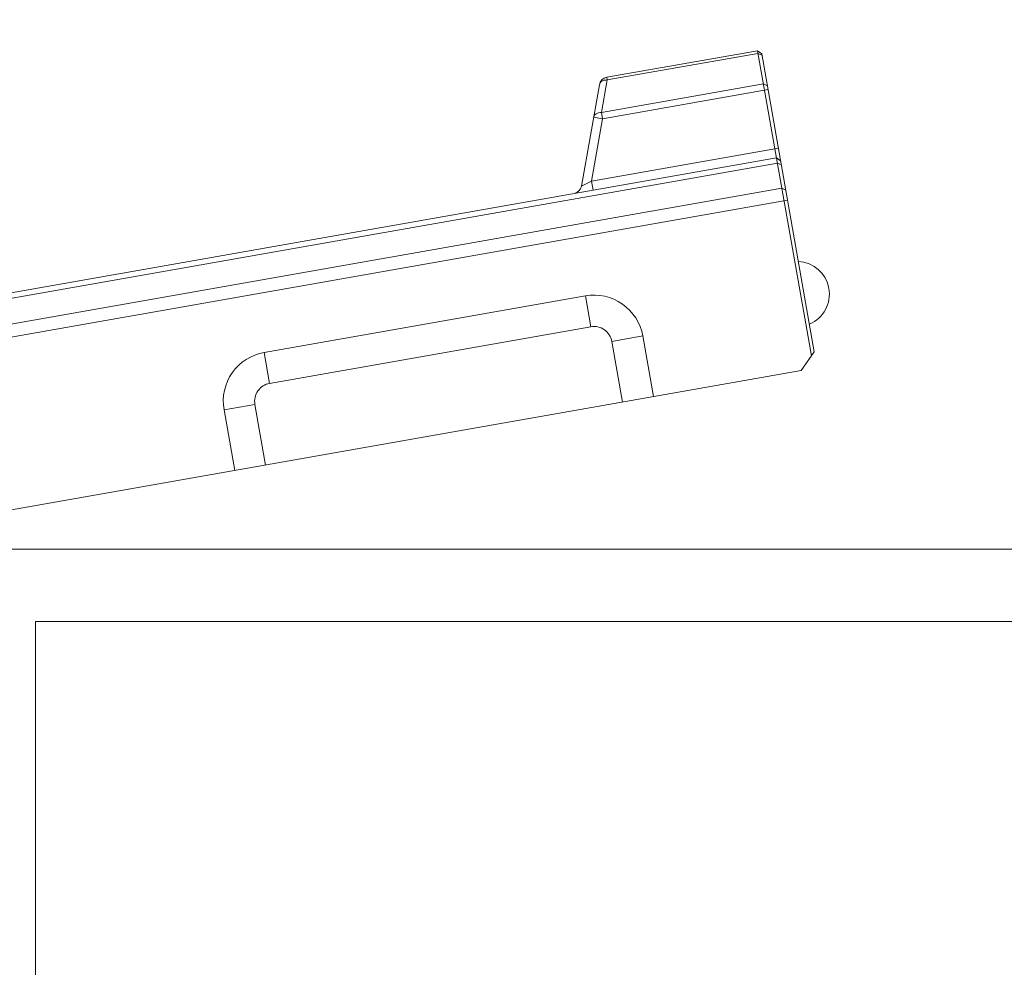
# Model space of a CAD drawing. Header units: millimetres. Extents: x -296 to 295, y -209 to 209.
# Tile 97 of 144: x 3 to 30, y 150 to 176. Entities that reach past the tile are written whole.
import ezdxf
from ezdxf.lldxf.tags import DXFTag

# ---------------------------------------------------------------- set-up
doc = ezdxf.new("R2010")
doc.units = ezdxf.units.MM
doc.header["$MEASUREMENT"] = 0
doc.layers.add('layer 1', color=7, linetype='Continuous')
tags = doc.linetypes.add('New Line124', pattern=[0.8, 0.5, -0.3]).pattern_tags.tags
tags[6:7] = [DXFTag(74, 4), DXFTag(75, 0), DXFTag(340, '0'), DXFTag(46, 1.0), DXFTag(50, 0.0), DXFTag(44, 0.0), DXFTag(45, 0.0)]
tags[4:5] = [DXFTag(74, 4), DXFTag(75, 0), DXFTag(340, '0'), DXFTag(46, 1.0), DXFTag(50, 0.0), DXFTag(44, 0.0), DXFTag(45, 0.0)]
tags = doc.linetypes.add('New Line127', pattern=[0.8, 0.5, -0.3]).pattern_tags.tags
tags[6:7] = [DXFTag(74, 4), DXFTag(75, 0), DXFTag(340, '0'), DXFTag(46, 1.0), DXFTag(50, 0.0), DXFTag(44, 0.0), DXFTag(45, 0.0)]
tags[4:5] = [DXFTag(74, 4), DXFTag(75, 0), DXFTag(340, '0'), DXFTag(46, 1.0), DXFTag(50, 0.0), DXFTag(44, 0.0), DXFTag(45, 0.0)]
tags = doc.linetypes.add('New Line128', pattern=[0.8, 0.5, -0.3]).pattern_tags.tags
tags[6:7] = [DXFTag(74, 4), DXFTag(75, 0), DXFTag(340, '0'), DXFTag(46, 1.0), DXFTag(50, 0.0), DXFTag(44, 0.0), DXFTag(45, 0.0)]
tags[4:5] = [DXFTag(74, 4), DXFTag(75, 0), DXFTag(340, '0'), DXFTag(46, 1.0), DXFTag(50, 0.0), DXFTag(44, 0.0), DXFTag(45, 0.0)]
tags = doc.linetypes.add('New Line129', pattern=[0.8, 0.5, -0.3]).pattern_tags.tags
tags[6:7] = [DXFTag(74, 4), DXFTag(75, 0), DXFTag(340, '0'), DXFTag(46, 1.0), DXFTag(50, 0.0), DXFTag(44, 0.0), DXFTag(45, 0.0)]
tags[4:5] = [DXFTag(74, 4), DXFTag(75, 0), DXFTag(340, '0'), DXFTag(46, 1.0), DXFTag(50, 0.0), DXFTag(44, 0.0), DXFTag(45, 0.0)]
tags = doc.linetypes.add('New Line130', pattern=[0.8, 0.5, -0.3]).pattern_tags.tags
tags[6:7] = [DXFTag(74, 4), DXFTag(75, 0), DXFTag(340, '0'), DXFTag(46, 1.0), DXFTag(50, 0.0), DXFTag(44, 0.0), DXFTag(45, 0.0)]
tags[4:5] = [DXFTag(74, 4), DXFTag(75, 0), DXFTag(340, '0'), DXFTag(46, 1.0), DXFTag(50, 0.0), DXFTag(44, 0.0), DXFTag(45, 0.0)]
tags = doc.linetypes.add('New Line134', pattern=[0.8, 0.5, -0.3]).pattern_tags.tags
tags[6:7] = [DXFTag(74, 4), DXFTag(75, 0), DXFTag(340, '0'), DXFTag(46, 1.0), DXFTag(50, 0.0), DXFTag(44, 0.0), DXFTag(45, 0.0)]
tags[4:5] = [DXFTag(74, 4), DXFTag(75, 0), DXFTag(340, '0'), DXFTag(46, 1.0), DXFTag(50, 0.0), DXFTag(44, 0.0), DXFTag(45, 0.0)]
tags = doc.linetypes.add('New Line135', pattern=[0.8, 0.5, -0.3]).pattern_tags.tags
tags[6:7] = [DXFTag(74, 4), DXFTag(75, 0), DXFTag(340, '0'), DXFTag(46, 1.0), DXFTag(50, 0.0), DXFTag(44, 0.0), DXFTag(45, 0.0)]
tags[4:5] = [DXFTag(74, 4), DXFTag(75, 0), DXFTag(340, '0'), DXFTag(46, 1.0), DXFTag(50, 0.0), DXFTag(44, 0.0), DXFTag(45, 0.0)]
tags = doc.linetypes.add('New Line136', pattern=[0.8, 0.5, -0.3]).pattern_tags.tags
tags[6:7] = [DXFTag(74, 4), DXFTag(75, 0), DXFTag(340, '0'), DXFTag(46, 1.0), DXFTag(50, 0.0), DXFTag(44, 0.0), DXFTag(45, 0.0)]
tags[4:5] = [DXFTag(74, 4), DXFTag(75, 0), DXFTag(340, '0'), DXFTag(46, 1.0), DXFTag(50, 0.0), DXFTag(44, 0.0), DXFTag(45, 0.0)]
tags = doc.linetypes.add('New Line137', pattern=[0.8, 0.5, -0.3]).pattern_tags.tags
tags[6:7] = [DXFTag(74, 4), DXFTag(75, 0), DXFTag(340, '0'), DXFTag(46, 1.0), DXFTag(50, 0.0), DXFTag(44, 0.0), DXFTag(45, 0.0)]
tags[4:5] = [DXFTag(74, 4), DXFTag(75, 0), DXFTag(340, '0'), DXFTag(46, 1.0), DXFTag(50, 0.0), DXFTag(44, 0.0), DXFTag(45, 0.0)]
tags = doc.linetypes.add('New Line138', pattern=[0.8, 0.5, -0.3]).pattern_tags.tags
tags[6:7] = [DXFTag(74, 4), DXFTag(75, 0), DXFTag(340, '0'), DXFTag(46, 1.0), DXFTag(50, 0.0), DXFTag(44, 0.0), DXFTag(45, 0.0)]
tags[4:5] = [DXFTag(74, 4), DXFTag(75, 0), DXFTag(340, '0'), DXFTag(46, 1.0), DXFTag(50, 0.0), DXFTag(44, 0.0), DXFTag(45, 0.0)]
tags = doc.linetypes.add('New Line139', pattern=[0.8, 0.5, -0.3]).pattern_tags.tags
tags[6:7] = [DXFTag(74, 4), DXFTag(75, 0), DXFTag(340, '0'), DXFTag(46, 1.0), DXFTag(50, 0.0), DXFTag(44, 0.0), DXFTag(45, 0.0)]
tags[4:5] = [DXFTag(74, 4), DXFTag(75, 0), DXFTag(340, '0'), DXFTag(46, 1.0), DXFTag(50, 0.0), DXFTag(44, 0.0), DXFTag(45, 0.0)]
tags = doc.linetypes.add('New Line140', pattern=[0.7, 0.2, -0.5]).pattern_tags.tags
tags[6:7] = [DXFTag(74, 4), DXFTag(75, 0), DXFTag(340, '0'), DXFTag(46, 1.0), DXFTag(50, 0.0), DXFTag(44, 0.0), DXFTag(45, 0.0)]
tags[4:5] = [DXFTag(74, 4), DXFTag(75, 0), DXFTag(340, '0'), DXFTag(46, 1.0), DXFTag(50, 0.0), DXFTag(44, 0.0), DXFTag(45, 0.0)]
tags = doc.linetypes.add('New Line141', pattern=[0.8, 0.5, -0.3]).pattern_tags.tags
tags[6:7] = [DXFTag(74, 4), DXFTag(75, 0), DXFTag(340, '0'), DXFTag(46, 1.0), DXFTag(50, 0.0), DXFTag(44, 0.0), DXFTag(45, 0.0)]
tags[4:5] = [DXFTag(74, 4), DXFTag(75, 0), DXFTag(340, '0'), DXFTag(46, 1.0), DXFTag(50, 0.0), DXFTag(44, 0.0), DXFTag(45, 0.0)]
tags = doc.linetypes.add('New Line142', pattern=[0.7, 0.2, -0.5]).pattern_tags.tags
tags[6:7] = [DXFTag(74, 4), DXFTag(75, 0), DXFTag(340, '0'), DXFTag(46, 1.0), DXFTag(50, 0.0), DXFTag(44, 0.0), DXFTag(45, 0.0)]
tags[4:5] = [DXFTag(74, 4), DXFTag(75, 0), DXFTag(340, '0'), DXFTag(46, 1.0), DXFTag(50, 0.0), DXFTag(44, 0.0), DXFTag(45, 0.0)]
tags = doc.linetypes.add('New Line143', pattern=[0.8, 0.5, -0.3]).pattern_tags.tags
tags[6:7] = [DXFTag(74, 4), DXFTag(75, 0), DXFTag(340, '0'), DXFTag(46, 1.0), DXFTag(50, 0.0), DXFTag(44, 0.0), DXFTag(45, 0.0)]
tags[4:5] = [DXFTag(74, 4), DXFTag(75, 0), DXFTag(340, '0'), DXFTag(46, 1.0), DXFTag(50, 0.0), DXFTag(44, 0.0), DXFTag(45, 0.0)]
tags = doc.linetypes.add('New Line144', pattern=[0.8, 0.5, -0.3]).pattern_tags.tags
tags[6:7] = [DXFTag(74, 4), DXFTag(75, 0), DXFTag(340, '0'), DXFTag(46, 1.0), DXFTag(50, 0.0), DXFTag(44, 0.0), DXFTag(45, 0.0)]
tags[4:5] = [DXFTag(74, 4), DXFTag(75, 0), DXFTag(340, '0'), DXFTag(46, 1.0), DXFTag(50, 0.0), DXFTag(44, 0.0), DXFTag(45, 0.0)]
tags = doc.linetypes.add('New Line145', pattern=[0.8, 0.5, -0.3]).pattern_tags.tags
tags[6:7] = [DXFTag(74, 4), DXFTag(75, 0), DXFTag(340, '0'), DXFTag(46, 1.0), DXFTag(50, 0.0), DXFTag(44, 0.0), DXFTag(45, 0.0)]
tags[4:5] = [DXFTag(74, 4), DXFTag(75, 0), DXFTag(340, '0'), DXFTag(46, 1.0), DXFTag(50, 0.0), DXFTag(44, 0.0), DXFTag(45, 0.0)]
tags = doc.linetypes.add('New Line146', pattern=[0.8, 0.5, -0.3]).pattern_tags.tags
tags[6:7] = [DXFTag(74, 4), DXFTag(75, 0), DXFTag(340, '0'), DXFTag(46, 1.0), DXFTag(50, 0.0), DXFTag(44, 0.0), DXFTag(45, 0.0)]
tags[4:5] = [DXFTag(74, 4), DXFTag(75, 0), DXFTag(340, '0'), DXFTag(46, 1.0), DXFTag(50, 0.0), DXFTag(44, 0.0), DXFTag(45, 0.0)]
tags = doc.linetypes.add('New Line147', pattern=[0.8, 0.5, -0.3]).pattern_tags.tags
tags[6:7] = [DXFTag(74, 4), DXFTag(75, 0), DXFTag(340, '0'), DXFTag(46, 1.0), DXFTag(50, 0.0), DXFTag(44, 0.0), DXFTag(45, 0.0)]
tags[4:5] = [DXFTag(74, 4), DXFTag(75, 0), DXFTag(340, '0'), DXFTag(46, 1.0), DXFTag(50, 0.0), DXFTag(44, 0.0), DXFTag(45, 0.0)]
tags = doc.linetypes.add('New Line149', pattern=[0.8, 0.5, -0.3]).pattern_tags.tags
tags[6:7] = [DXFTag(74, 4), DXFTag(75, 0), DXFTag(340, '0'), DXFTag(46, 1.0), DXFTag(50, 0.0), DXFTag(44, 0.0), DXFTag(45, 0.0)]
tags[4:5] = [DXFTag(74, 4), DXFTag(75, 0), DXFTag(340, '0'), DXFTag(46, 1.0), DXFTag(50, 0.0), DXFTag(44, 0.0), DXFTag(45, 0.0)]
tags = doc.linetypes.add('New Line150', pattern=[0.8, 0.5, -0.3]).pattern_tags.tags
tags[6:7] = [DXFTag(74, 4), DXFTag(75, 0), DXFTag(340, '0'), DXFTag(46, 1.0), DXFTag(50, 0.0), DXFTag(44, 0.0), DXFTag(45, 0.0)]
tags[4:5] = [DXFTag(74, 4), DXFTag(75, 0), DXFTag(340, '0'), DXFTag(46, 1.0), DXFTag(50, 0.0), DXFTag(44, 0.0), DXFTag(45, 0.0)]
tags = doc.linetypes.add('New Line151', pattern=[0.8, 0.5, -0.3]).pattern_tags.tags
tags[6:7] = [DXFTag(74, 4), DXFTag(75, 0), DXFTag(340, '0'), DXFTag(46, 1.0), DXFTag(50, 0.0), DXFTag(44, 0.0), DXFTag(45, 0.0)]
tags[4:5] = [DXFTag(74, 4), DXFTag(75, 0), DXFTag(340, '0'), DXFTag(46, 1.0), DXFTag(50, 0.0), DXFTag(44, 0.0), DXFTag(45, 0.0)]
tags = doc.linetypes.add('New Line152', pattern=[0.8, 0.5, -0.3]).pattern_tags.tags
tags[6:7] = [DXFTag(74, 4), DXFTag(75, 0), DXFTag(340, '0'), DXFTag(46, 1.0), DXFTag(50, 0.0), DXFTag(44, 0.0), DXFTag(45, 0.0)]
tags[4:5] = [DXFTag(74, 4), DXFTag(75, 0), DXFTag(340, '0'), DXFTag(46, 1.0), DXFTag(50, 0.0), DXFTag(44, 0.0), DXFTag(45, 0.0)]
tags = doc.linetypes.add('New Line153', pattern=[0.8, 0.5, -0.3]).pattern_tags.tags
tags[6:7] = [DXFTag(74, 4), DXFTag(75, 0), DXFTag(340, '0'), DXFTag(46, 1.0), DXFTag(50, 0.0), DXFTag(44, 0.0), DXFTag(45, 0.0)]
tags[4:5] = [DXFTag(74, 4), DXFTag(75, 0), DXFTag(340, '0'), DXFTag(46, 1.0), DXFTag(50, 0.0), DXFTag(44, 0.0), DXFTag(45, 0.0)]
tags = doc.linetypes.add('New Line154', pattern=[0.8, 0.5, -0.3]).pattern_tags.tags
tags[6:7] = [DXFTag(74, 4), DXFTag(75, 0), DXFTag(340, '0'), DXFTag(46, 1.0), DXFTag(50, 0.0), DXFTag(44, 0.0), DXFTag(45, 0.0)]
tags[4:5] = [DXFTag(74, 4), DXFTag(75, 0), DXFTag(340, '0'), DXFTag(46, 1.0), DXFTag(50, 0.0), DXFTag(44, 0.0), DXFTag(45, 0.0)]
tags = doc.linetypes.add('New Line155', pattern=[0.8, 0.5, -0.3]).pattern_tags.tags
tags[6:7] = [DXFTag(74, 4), DXFTag(75, 0), DXFTag(340, '0'), DXFTag(46, 1.0), DXFTag(50, 0.0), DXFTag(44, 0.0), DXFTag(45, 0.0)]
tags[4:5] = [DXFTag(74, 4), DXFTag(75, 0), DXFTag(340, '0'), DXFTag(46, 1.0), DXFTag(50, 0.0), DXFTag(44, 0.0), DXFTag(45, 0.0)]
tags = doc.linetypes.add('New Line156', pattern=[0.8, 0.5, -0.3]).pattern_tags.tags
tags[6:7] = [DXFTag(74, 4), DXFTag(75, 0), DXFTag(340, '0'), DXFTag(46, 1.0), DXFTag(50, 0.0), DXFTag(44, 0.0), DXFTag(45, 0.0)]
tags[4:5] = [DXFTag(74, 4), DXFTag(75, 0), DXFTag(340, '0'), DXFTag(46, 1.0), DXFTag(50, 0.0), DXFTag(44, 0.0), DXFTag(45, 0.0)]
tags = doc.linetypes.add('New Line157', pattern=[0.8, 0.5, -0.3]).pattern_tags.tags
tags[6:7] = [DXFTag(74, 4), DXFTag(75, 0), DXFTag(340, '0'), DXFTag(46, 1.0), DXFTag(50, 0.0), DXFTag(44, 0.0), DXFTag(45, 0.0)]
tags[4:5] = [DXFTag(74, 4), DXFTag(75, 0), DXFTag(340, '0'), DXFTag(46, 1.0), DXFTag(50, 0.0), DXFTag(44, 0.0), DXFTag(45, 0.0)]
tags = doc.linetypes.add('New Line158', pattern=[0.8, 0.5, -0.3]).pattern_tags.tags
tags[6:7] = [DXFTag(74, 4), DXFTag(75, 0), DXFTag(340, '0'), DXFTag(46, 1.0), DXFTag(50, 0.0), DXFTag(44, 0.0), DXFTag(45, 0.0)]
tags[4:5] = [DXFTag(74, 4), DXFTag(75, 0), DXFTag(340, '0'), DXFTag(46, 1.0), DXFTag(50, 0.0), DXFTag(44, 0.0), DXFTag(45, 0.0)]
tags = doc.linetypes.add('New Line159', pattern=[0.8, 0.5, -0.3]).pattern_tags.tags
tags[6:7] = [DXFTag(74, 4), DXFTag(75, 0), DXFTag(340, '0'), DXFTag(46, 1.0), DXFTag(50, 0.0), DXFTag(44, 0.0), DXFTag(45, 0.0)]
tags[4:5] = [DXFTag(74, 4), DXFTag(75, 0), DXFTag(340, '0'), DXFTag(46, 1.0), DXFTag(50, 0.0), DXFTag(44, 0.0), DXFTag(45, 0.0)]
tags = doc.linetypes.add('New Line160', pattern=[0.8, 0.5, -0.3]).pattern_tags.tags
tags[6:7] = [DXFTag(74, 4), DXFTag(75, 0), DXFTag(340, '0'), DXFTag(46, 1.0), DXFTag(50, 0.0), DXFTag(44, 0.0), DXFTag(45, 0.0)]
tags[4:5] = [DXFTag(74, 4), DXFTag(75, 0), DXFTag(340, '0'), DXFTag(46, 1.0), DXFTag(50, 0.0), DXFTag(44, 0.0), DXFTag(45, 0.0)]
tags = doc.linetypes.add('New Line161', pattern=[0.8, 0.5, -0.3]).pattern_tags.tags
tags[6:7] = [DXFTag(74, 4), DXFTag(75, 0), DXFTag(340, '0'), DXFTag(46, 1.0), DXFTag(50, 0.0), DXFTag(44, 0.0), DXFTag(45, 0.0)]
tags[4:5] = [DXFTag(74, 4), DXFTag(75, 0), DXFTag(340, '0'), DXFTag(46, 1.0), DXFTag(50, 0.0), DXFTag(44, 0.0), DXFTag(45, 0.0)]
tags = doc.linetypes.add('New Line162', pattern=[0.8, 0.5, -0.3]).pattern_tags.tags
tags[6:7] = [DXFTag(74, 4), DXFTag(75, 0), DXFTag(340, '0'), DXFTag(46, 1.0), DXFTag(50, 0.0), DXFTag(44, 0.0), DXFTag(45, 0.0)]
tags[4:5] = [DXFTag(74, 4), DXFTag(75, 0), DXFTag(340, '0'), DXFTag(46, 1.0), DXFTag(50, 0.0), DXFTag(44, 0.0), DXFTag(45, 0.0)]
tags = doc.linetypes.add('New Line163', pattern=[0.8, 0.5, -0.3]).pattern_tags.tags
tags[6:7] = [DXFTag(74, 4), DXFTag(75, 0), DXFTag(340, '0'), DXFTag(46, 1.0), DXFTag(50, 0.0), DXFTag(44, 0.0), DXFTag(45, 0.0)]
tags[4:5] = [DXFTag(74, 4), DXFTag(75, 0), DXFTag(340, '0'), DXFTag(46, 1.0), DXFTag(50, 0.0), DXFTag(44, 0.0), DXFTag(45, 0.0)]
tags = doc.linetypes.add('New Line164', pattern=[0.8, 0.5, -0.3]).pattern_tags.tags
tags[6:7] = [DXFTag(74, 4), DXFTag(75, 0), DXFTag(340, '0'), DXFTag(46, 1.0), DXFTag(50, 0.0), DXFTag(44, 0.0), DXFTag(45, 0.0)]
tags[4:5] = [DXFTag(74, 4), DXFTag(75, 0), DXFTag(340, '0'), DXFTag(46, 1.0), DXFTag(50, 0.0), DXFTag(44, 0.0), DXFTag(45, 0.0)]
tags = doc.linetypes.add('New Line165', pattern=[0.8, 0.5, -0.3]).pattern_tags.tags
tags[6:7] = [DXFTag(74, 4), DXFTag(75, 0), DXFTag(340, '0'), DXFTag(46, 1.0), DXFTag(50, 0.0), DXFTag(44, 0.0), DXFTag(45, 0.0)]
tags[4:5] = [DXFTag(74, 4), DXFTag(75, 0), DXFTag(340, '0'), DXFTag(46, 1.0), DXFTag(50, 0.0), DXFTag(44, 0.0), DXFTag(45, 0.0)]
tags = doc.linetypes.add('New Line166', pattern=[0.8, 0.5, -0.3]).pattern_tags.tags
tags[6:7] = [DXFTag(74, 4), DXFTag(75, 0), DXFTag(340, '0'), DXFTag(46, 1.0), DXFTag(50, 0.0), DXFTag(44, 0.0), DXFTag(45, 0.0)]
tags[4:5] = [DXFTag(74, 4), DXFTag(75, 0), DXFTag(340, '0'), DXFTag(46, 1.0), DXFTag(50, 0.0), DXFTag(44, 0.0), DXFTag(45, 0.0)]
tags = doc.linetypes.add('New Line167', pattern=[0.8, 0.5, -0.3]).pattern_tags.tags
tags[6:7] = [DXFTag(74, 4), DXFTag(75, 0), DXFTag(340, '0'), DXFTag(46, 1.0), DXFTag(50, 0.0), DXFTag(44, 0.0), DXFTag(45, 0.0)]
tags[4:5] = [DXFTag(74, 4), DXFTag(75, 0), DXFTag(340, '0'), DXFTag(46, 1.0), DXFTag(50, 0.0), DXFTag(44, 0.0), DXFTag(45, 0.0)]
tags = doc.linetypes.add('New Line168', pattern=[0.8, 0.5, -0.3]).pattern_tags.tags
tags[6:7] = [DXFTag(74, 4), DXFTag(75, 0), DXFTag(340, '0'), DXFTag(46, 1.0), DXFTag(50, 0.0), DXFTag(44, 0.0), DXFTag(45, 0.0)]
tags[4:5] = [DXFTag(74, 4), DXFTag(75, 0), DXFTag(340, '0'), DXFTag(46, 1.0), DXFTag(50, 0.0), DXFTag(44, 0.0), DXFTag(45, 0.0)]
tags = doc.linetypes.add('New Line169', pattern=[0.8, 0.5, -0.3]).pattern_tags.tags
tags[6:7] = [DXFTag(74, 4), DXFTag(75, 0), DXFTag(340, '0'), DXFTag(46, 1.0), DXFTag(50, 0.0), DXFTag(44, 0.0), DXFTag(45, 0.0)]
tags[4:5] = [DXFTag(74, 4), DXFTag(75, 0), DXFTag(340, '0'), DXFTag(46, 1.0), DXFTag(50, 0.0), DXFTag(44, 0.0), DXFTag(45, 0.0)]
tags = doc.linetypes.add('New Line170', pattern=[0.8, 0.5, -0.3]).pattern_tags.tags
tags[6:7] = [DXFTag(74, 4), DXFTag(75, 0), DXFTag(340, '0'), DXFTag(46, 1.0), DXFTag(50, 0.0), DXFTag(44, 0.0), DXFTag(45, 0.0)]
tags[4:5] = [DXFTag(74, 4), DXFTag(75, 0), DXFTag(340, '0'), DXFTag(46, 1.0), DXFTag(50, 0.0), DXFTag(44, 0.0), DXFTag(45, 0.0)]
tags = doc.linetypes.add('New Line171', pattern=[0.8, 0.5, -0.3]).pattern_tags.tags
tags[6:7] = [DXFTag(74, 4), DXFTag(75, 0), DXFTag(340, '0'), DXFTag(46, 1.0), DXFTag(50, 0.0), DXFTag(44, 0.0), DXFTag(45, 0.0)]
tags[4:5] = [DXFTag(74, 4), DXFTag(75, 0), DXFTag(340, '0'), DXFTag(46, 1.0), DXFTag(50, 0.0), DXFTag(44, 0.0), DXFTag(45, 0.0)]
tags = doc.linetypes.add('New Line172', pattern=[0.8, 0.5, -0.3]).pattern_tags.tags
tags[6:7] = [DXFTag(74, 4), DXFTag(75, 0), DXFTag(340, '0'), DXFTag(46, 1.0), DXFTag(50, 0.0), DXFTag(44, 0.0), DXFTag(45, 0.0)]
tags[4:5] = [DXFTag(74, 4), DXFTag(75, 0), DXFTag(340, '0'), DXFTag(46, 1.0), DXFTag(50, 0.0), DXFTag(44, 0.0), DXFTag(45, 0.0)]
tags = doc.linetypes.add('New Line173', pattern=[0.8, 0.5, -0.3]).pattern_tags.tags
tags[6:7] = [DXFTag(74, 4), DXFTag(75, 0), DXFTag(340, '0'), DXFTag(46, 1.0), DXFTag(50, 0.0), DXFTag(44, 0.0), DXFTag(45, 0.0)]
tags[4:5] = [DXFTag(74, 4), DXFTag(75, 0), DXFTag(340, '0'), DXFTag(46, 1.0), DXFTag(50, 0.0), DXFTag(44, 0.0), DXFTag(45, 0.0)]
tags = doc.linetypes.add('New Line174', pattern=[0.8, 0.5, -0.3]).pattern_tags.tags
tags[6:7] = [DXFTag(74, 4), DXFTag(75, 0), DXFTag(340, '0'), DXFTag(46, 1.0), DXFTag(50, 0.0), DXFTag(44, 0.0), DXFTag(45, 0.0)]
tags[4:5] = [DXFTag(74, 4), DXFTag(75, 0), DXFTag(340, '0'), DXFTag(46, 1.0), DXFTag(50, 0.0), DXFTag(44, 0.0), DXFTag(45, 0.0)]
tags = doc.linetypes.add('New Line175', pattern=[0.8, 0.5, -0.3]).pattern_tags.tags
tags[6:7] = [DXFTag(74, 4), DXFTag(75, 0), DXFTag(340, '0'), DXFTag(46, 1.0), DXFTag(50, 0.0), DXFTag(44, 0.0), DXFTag(45, 0.0)]
tags[4:5] = [DXFTag(74, 4), DXFTag(75, 0), DXFTag(340, '0'), DXFTag(46, 1.0), DXFTag(50, 0.0), DXFTag(44, 0.0), DXFTag(45, 0.0)]
tags = doc.linetypes.add('New Line6', pattern=[1.5, 1, -0.5]).pattern_tags.tags
tags[6:7] = [DXFTag(74, 4), DXFTag(75, 0), DXFTag(340, '0'), DXFTag(46, 1.0), DXFTag(50, 0.0), DXFTag(44, 0.0), DXFTag(45, 0.0)]
tags[4:5] = [DXFTag(74, 4), DXFTag(75, 0), DXFTag(340, '0'), DXFTag(46, 1.0), DXFTag(50, 0.0), DXFTag(44, 0.0), DXFTag(45, 0.0)]
tags = doc.linetypes.add('New Line7', pattern=[1.5, 1, -0.5]).pattern_tags.tags
tags[6:7] = [DXFTag(74, 4), DXFTag(75, 0), DXFTag(340, '0'), DXFTag(46, 1.0), DXFTag(50, 0.0), DXFTag(44, 0.0), DXFTag(45, 0.0)]
tags[4:5] = [DXFTag(74, 4), DXFTag(75, 0), DXFTag(340, '0'), DXFTag(46, 1.0), DXFTag(50, 0.0), DXFTag(44, 0.0), DXFTag(45, 0.0)]

msp = doc.modelspace()

# ---------------------------------------------------------------- linework, layer by layer
at = {"layer": 'layer 1', "color": 1, "lineweight": 0}
msp.add_open_spline([(295.3283, 209.2747), (295.3283, 209.2747), (295.3283, -208.9236), (295.3283, -208.9236), (295.3283, -208.9236), (-296.1944, -208.9236), (-296.1944, -208.9236), (-296.1944, -208.9236), (-296.1944, 209.2747), (-296.1944, 209.2747), (-296.1944, 209.2747), (295.3283, 209.2747), (295.3283, 209.2747)], degree=3, knots=[0, 0, 0, 0, 0.25, 0.25, 0.25, 0.5, 0.5, 0.5, 0.75, 0.75, 0.75, 1, 1, 1, 1], dxfattribs=at)
at = {"layer": 'layer 1', "color": 5, "lineweight": 0}
msp.add_open_spline([(-281.2487, 194.7284), (-281.2487, 194.7284), (-281.2487, -197.0649), (-281.2487, -197.0649), (-281.2487, -197.0649), (283.3586, -197.0649), (283.3586, -197.0649)], degree=3, knots=[0, 0, 0, 0, 0.5, 0.5, 0.5, 1, 1, 1, 1], dxfattribs=at)
at = {"layer": 'layer 1', "linetype": 'New Line147', "lineweight": 9}
msp.add_open_spline([(19.4272, 174.3372), (19.4272, 174.3372), (23.5879, 175.0708), (23.5879, 175.0708)], degree=3, dxfattribs=at)
at = {"layer": 'layer 1', "linetype": 'New Line146', "lineweight": 9}
msp.add_open_spline([(19.4399, 174.2651), (19.4399, 174.2651), (23.6006, 174.9987), (23.6006, 174.9987)], degree=3, dxfattribs=at)
at = {"layer": 'layer 1', "linetype": 'New Line159', "lineweight": 9}
msp.add_open_spline([(25.0726, 166.6507), (25.0726, 166.6507), (23.5879, 175.0708), (23.5879, 175.0708)], degree=3, dxfattribs=at)
at = {"layer": 'layer 1', "linetype": 'New Line166', "lineweight": 9}
msp.add_open_spline([(23.5879, 175.0708), (23.5879, 175.0708), (23.7038, 174.9897), (23.7038, 174.9897)], degree=3, dxfattribs=at)
at = {"layer": 'layer 1', "linetype": 'New Line164', "lineweight": 9}
msp.add_open_spline([(23.6006, 174.9987), (23.6006, 174.9987), (23.7114, 174.9465), (23.7114, 174.9465)], degree=3, dxfattribs=at)
at = {"layer": 'layer 1', "linetype": 'New Line160', "lineweight": 9}
msp.add_open_spline([(25.1537, 166.7666), (25.1537, 166.7666), (23.7038, 174.9897), (23.7038, 174.9897)], degree=3, dxfattribs=at)
at = {"layer": 'layer 1', "linetype": 'New Line128', "lineweight": 9}
msp.add_open_spline([(18.7308, 171.3351), (18.7308, 171.3351), (19.2244, 174.1344), (19.2244, 174.1344)], degree=3, dxfattribs=at)
at = {"layer": 'layer 1', "linetype": 'New Line173', "lineweight": 9}
msp.add_open_spline([(19.4272, 174.3372), (19.3237, 174.3189), (19.2426, 174.2379), (19.2244, 174.1344)], degree=3, dxfattribs=at)
at = {"layer": 'layer 1', "linetype": 'New Line175', "lineweight": 9}
msp.add_open_spline([(19.2244, 174.1344), (19.2277, 174.1532), (19.236, 174.1714), (19.2475, 174.1869), (19.2602, 174.2041), (19.2767, 174.218), (19.2949, 174.229), (19.3155, 174.2415), (19.3381, 174.2502), (19.3614, 174.256), (19.3871, 174.2624), (19.4136, 174.2652), (19.4399, 174.2651)], degree=3, knots=[0, 0, 0, 0, 0.25, 0.25, 0.25, 0.5, 0.5, 0.5, 0.75, 0.75, 0.75, 1, 1, 1, 1], dxfattribs=at)
at = {"layer": 'layer 1', "linetype": 'New Line129', "lineweight": 9}
msp.add_open_spline([(19.2822, 173.3705), (19.2822, 173.3705), (19.4399, 174.2651), (19.4399, 174.2651)], degree=3, dxfattribs=at)
at = {"layer": 'layer 1', "linetype": 'New Line145', "lineweight": 9}
msp.add_open_spline([(23.7489, 174.1581), (23.7489, 174.1581), (19.2822, 173.3705), (19.2822, 173.3705)], degree=3, dxfattribs=at)
at = {"layer": 'layer 1', "linetype": 'New Line158', "lineweight": 9}
msp.add_open_spline([(19.4399, 174.2651), (19.4399, 174.2651), (19.4272, 174.3372), (19.4272, 174.3372)], degree=3, dxfattribs=at)
at = {"layer": 'layer 1', "linetype": 'New Line163', "lineweight": 9}
msp.add_open_spline([(23.7489, 174.1581), (23.7489, 174.1581), (23.8596, 174.1059), (23.8596, 174.1059)], degree=3, dxfattribs=at)
at = {"layer": 'layer 1', "linetype": 'New Line144', "lineweight": 9}
msp.add_open_spline([(19.3129, 173.1965), (19.3129, 173.1965), (23.878, 174.0014), (23.878, 174.0014)], degree=3, dxfattribs=at)
at = {"layer": 'layer 1', "linetype": 'New Line174', "lineweight": 9}
msp.add_open_spline([(19.2822, 173.3705), (19.2558, 173.3707), (19.2294, 173.3679), (19.2037, 173.3615), (19.1804, 173.3557), (19.1577, 173.3469), (19.1371, 173.3345), (19.119, 173.3234), (19.1024, 173.3095), (19.0897, 173.2924), (19.0783, 173.2769), (19.07, 173.2587), (19.0666, 173.2399)], degree=3, knots=[0, 0, 0, 0, 0.25, 0.25, 0.25, 0.5, 0.5, 0.5, 0.75, 0.75, 0.75, 1, 1, 1, 1], dxfattribs=at)
at = {"layer": 'layer 1', "linetype": 'New Line156', "lineweight": 9}
msp.add_open_spline([(19.3129, 173.1965), (19.3129, 173.1965), (19.2822, 173.3705), (19.2822, 173.3705)], degree=3, dxfattribs=at)
at = {"layer": 'layer 1', "linetype": 'New Line130', "lineweight": 9}
msp.add_open_spline([(19.0086, 171.471), (19.0086, 171.471), (19.3129, 173.1965), (19.3129, 173.1965)], degree=3, dxfattribs=at)
at = {"layer": 'layer 1', "linetype": 'New Line155', "lineweight": 9}
msp.add_open_spline([(19.0666, 173.2399), (19.0666, 173.2399), (19.3129, 173.1965), (19.3129, 173.1965)], degree=3, dxfattribs=at)
at = {"layer": 'layer 1', "linetype": 'New Line143', "lineweight": 9}
msp.add_open_spline([(19.0086, 171.471), (19.0086, 171.471), (24.1639, 172.38), (24.1639, 172.38)], degree=3, dxfattribs=at)
at = {"layer": 'layer 1', "linetype": 'New Line142', "lineweight": 9}
msp.add_open_spline([(-12.132, 165.7262), (-12.132, 165.7262), (24.1089, 172.1164), (24.1089, 172.1164)], degree=3, dxfattribs=at)
at = {"layer": 'layer 1', "linetype": 'New Line141', "lineweight": 9}
msp.add_open_spline([(-12.1066, 165.5819), (-12.1066, 165.5819), (24.1343, 171.9722), (24.1343, 171.9722)], degree=3, dxfattribs=at)
at = {"layer": 'layer 1', "linetype": 'New Line165', "lineweight": 9}
msp.add_open_spline([(24.1089, 172.1164), (24.1089, 172.1164), (24.2247, 172.0353), (24.2247, 172.0353)], degree=3, dxfattribs=at)
at = {"layer": 'layer 1', "linetype": 'New Line162', "lineweight": 9}
msp.add_open_spline([(24.1343, 171.9722), (24.1343, 171.9722), (24.2451, 171.9199), (24.2451, 171.9199)], degree=3, dxfattribs=at)
at = {"layer": 'layer 1', "linetype": 'New Line124', "lineweight": 9}
msp.add_open_spline([(19.0086, 171.471), (19.0086, 171.471), (18.7308, 171.3351), (18.7308, 171.3351)], degree=3, dxfattribs=at)
at = {"layer": 'layer 1', "linetype": 'New Line154', "lineweight": 9}
msp.add_open_spline([(19.0086, 171.471), (19.0086, 171.471), (19.052, 171.2248), (19.052, 171.2248)], degree=3, dxfattribs=at)
at = {"layer": 'layer 1', "linetype": 'New Line140', "lineweight": 9}
msp.add_open_spline([(24.2571, 171.2758), (24.2571, 171.2758), (-11.9838, 164.8856), (-11.9838, 164.8856)], degree=3, dxfattribs=at)
at = {"layer": 'layer 1', "linetype": 'New Line172', "lineweight": 9}
msp.add_open_spline([(18.528, 171.1324), (18.6315, 171.1506), (18.7125, 171.2316), (18.7308, 171.3351)], degree=3, dxfattribs=at)
at = {"layer": 'layer 1', "linetype": 'New Line161', "lineweight": 9}
msp.add_open_spline([(24.2571, 171.2758), (24.2571, 171.2758), (24.3679, 171.2236), (24.3679, 171.2236)], degree=3, dxfattribs=at)
at = {"layer": 'layer 1', "linetype": 'New Line139', "lineweight": 9}
msp.add_open_spline([(-11.9224, 164.5374), (-11.9224, 164.5374), (24.417, 170.945), (24.417, 170.945)], degree=3, dxfattribs=at)
at = {"layer": 'layer 1', "linetype": 'New Line169', "lineweight": 9}
msp.add_open_spline([(25.0214, 167.5281), (25.4077, 167.6918), (25.6297, 168.1008), (25.5564, 168.514), (25.4831, 168.9272), (25.134, 169.2349), (24.7148, 169.2557)], degree=3, knots=[0, 0, 0, 0, 0.5, 0.5, 0.5, 1, 1, 1, 1], dxfattribs=at)
at = {"layer": 'layer 1', "linetype": 'New Line138', "lineweight": 9}
msp.add_open_spline([(9.9766, 166.7468), (9.9766, 166.7468), (18.8399, 168.3097), (18.8399, 168.3097)], degree=3, dxfattribs=at)
at = {"layer": 'layer 1', "linetype": 'New Line167', "lineweight": 9}
msp.add_open_spline([(20.4223, 167.2016), (20.3594, 167.5584), (20.1574, 167.8756), (19.8606, 168.0834), (19.5638, 168.2912), (19.1967, 168.3726), (18.8399, 168.3097)], degree=3, knots=[0, 0, 0, 0, 0.5, 0.5, 0.5, 1, 1, 1, 1], dxfattribs=at)
at = {"layer": 'layer 1', "linetype": 'New Line152', "lineweight": 9}
msp.add_open_spline([(18.8399, 168.3097), (18.8399, 168.3097), (18.9902, 167.4568), (18.9902, 167.4568)], degree=3, dxfattribs=at)
at = {"layer": 'layer 1', "linetype": 'New Line137', "lineweight": 9}
msp.add_open_spline([(10.127, 165.894), (10.127, 165.894), (18.9902, 167.4568), (18.9902, 167.4568)], degree=3, dxfattribs=at)
at = {"layer": 'layer 1', "linetype": 'New Line170', "lineweight": 9}
msp.add_open_spline([(19.5695, 167.0512), (19.5464, 167.1818), (19.4725, 167.2979), (19.3639, 167.374), (19.2552, 167.45), (19.1208, 167.4798), (18.9902, 167.4568)], degree=3, knots=[0, 0, 0, 0, 0.5, 0.5, 0.5, 1, 1, 1, 1], dxfattribs=at)
at = {"layer": 'layer 1', "linetype": 'New Line135', "lineweight": 9}
msp.add_open_spline([(20.4223, 167.2016), (20.4223, 167.2016), (19.5695, 167.0512), (19.5695, 167.0512)], degree=3, dxfattribs=at)
at = {"layer": 'layer 1', "linetype": 'New Line157', "lineweight": 9}
msp.add_open_spline([(20.4223, 167.2016), (20.4223, 167.2016), (20.7175, 165.5274), (20.7175, 165.5274)], degree=3, dxfattribs=at)
at = {"layer": 'layer 1', "linetype": 'New Line153', "lineweight": 9}
msp.add_open_spline([(19.5695, 167.0512), (19.5695, 167.0512), (19.8647, 165.377), (19.8647, 165.377)], degree=3, dxfattribs=at)
at = {"layer": 'layer 1', "linetype": 'New Line168', "lineweight": 9}
msp.add_open_spline([(9.9766, 166.7468), (9.6198, 166.6839), (9.3026, 166.4818), (9.0948, 166.1851), (8.887, 165.8883), (8.8056, 165.5211), (8.8685, 165.1643)], degree=3, knots=[0, 0, 0, 0, 0.5, 0.5, 0.5, 1, 1, 1, 1], dxfattribs=at)
at = {"layer": 'layer 1', "linetype": 'New Line151', "lineweight": 9}
msp.add_open_spline([(9.9766, 166.7468), (9.9766, 166.7468), (10.127, 165.894), (10.127, 165.894)], degree=3, dxfattribs=at)
at = {"layer": 'layer 1', "linetype": 'New Line127', "lineweight": 9}
msp.add_open_spline([(24.7887, 166.2453), (24.7887, 166.2453), (25.1537, 166.7666), (25.1537, 166.7666)], degree=3, dxfattribs=at)
at = {"layer": 'layer 1', "linetype": 'New Line134', "lineweight": 9}
msp.add_open_spline([(24.7887, 166.2453), (24.7887, 166.2453), (-4.4108, 161.0966), (-4.4108, 161.0966)], degree=3, dxfattribs=at)
at = {"layer": 'layer 1', "linetype": 'New Line171', "lineweight": 9}
msp.add_open_spline([(10.127, 165.894), (9.9964, 165.8709), (9.8803, 165.797), (9.8042, 165.6883), (9.7282, 165.5797), (9.6984, 165.4453), (9.7214, 165.3147)], degree=3, knots=[0, 0, 0, 0, 0.5, 0.5, 0.5, 1, 1, 1, 1], dxfattribs=at)
at = {"layer": 'layer 1', "linetype": 'New Line136', "lineweight": 9}
msp.add_open_spline([(8.8685, 165.1643), (8.8685, 165.1643), (9.7214, 165.3147), (9.7214, 165.3147)], degree=3, dxfattribs=at)
at = {"layer": 'layer 1', "linetype": 'New Line149', "lineweight": 9}
msp.add_open_spline([(9.1637, 163.4902), (9.1637, 163.4902), (8.8685, 165.1643), (8.8685, 165.1643)], degree=3, dxfattribs=at)
at = {"layer": 'layer 1', "linetype": 'New Line150', "lineweight": 9}
msp.add_open_spline([(10.0166, 163.6406), (10.0166, 163.6406), (9.7214, 165.3147), (9.7214, 165.3147)], degree=3, dxfattribs=at)
at = {"layer": 'layer 1', "lineweight": 0}
msp.add_open_spline([(-9.9041, 161.3214), (-9.9041, 161.3214), (88.6475, 161.3214), (88.6475, 161.3214)], degree=3, dxfattribs=at)
at = {"layer": 'layer 1', "linetype": 'New Line6', "lineweight": 9}
msp.add_open_spline([(3.6719, 3.3214), (3.6719, 3.3214), (3.6719, 159.3214), (3.6719, 159.3214)], degree=3, dxfattribs=at)
at = {"layer": 'layer 1', "linetype": 'New Line7', "lineweight": 9}
msp.add_open_spline([(3.6719, 159.3214), (3.6719, 159.3214), (72.6719, 159.3214), (72.6719, 159.3214)], degree=3, dxfattribs=at)

doc.saveas('drawing.dxf')
